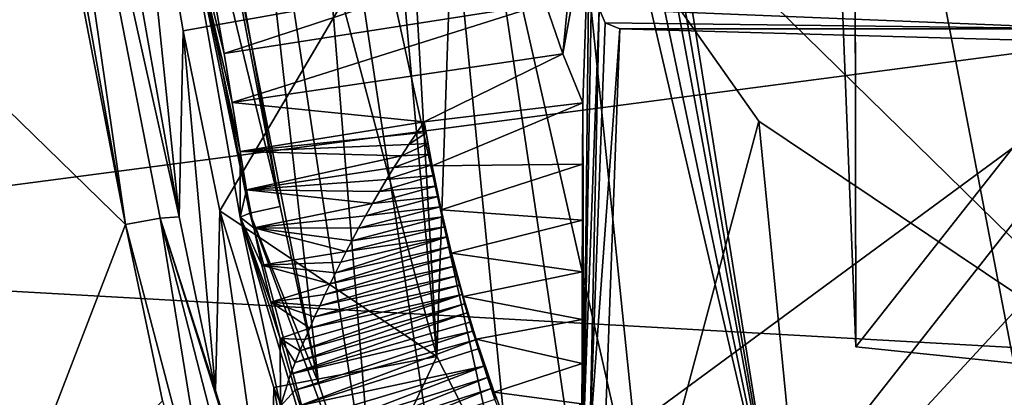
# Model space of a CAD drawing. Header units: millimetres. Extents: x -150 to 308, y -116 to 257.
# Tile 49 of 147: x 236.23 to 240.98, y 122.67 to 124.49. Entities that reach past the tile are written whole.
import ezdxf

# ---------------------------------------------------------------- set-up
doc = ezdxf.new("R2010")
doc.units = ezdxf.units.MM
doc.header["$LTSCALE"] = 81.481481
for name, color, linetype in [('147', 7, 'CONTINUOUS'), ('150', 7, 'CONTINUOUS'), ('151', 7, 'CONTINUOUS'), ('186', 7, 'CONTINUOUS'), ('187', 7, 'CONTINUOUS'), ('188', 7, 'CONTINUOUS'), ('228', 7, 'CONTINUOUS'), ('230', 7, 'CONTINUOUS'), ('249', 7, 'CONTINUOUS'), ('259', 7, 'CONTINUOUS'), ('263', 7, 'CONTINUOUS'), ('415', 7, 'CONTINUOUS'), ('500', 7, 'CONTINUOUS'), ('501', 7, 'CONTINUOUS'), ('508', 7, 'CONTINUOUS'), ('509', 7, 'CONTINUOUS'), ('512', 7, 'CONTINUOUS'), ('513', 7, 'CONTINUOUS'), ('514', 7, 'CONTINUOUS'), ('516', 7, 'CONTINUOUS'), ('517', 7, 'CONTINUOUS'), ('518', 7, 'CONTINUOUS'), ('519', 7, 'CONTINUOUS'), ('524', 7, 'CONTINUOUS'), ('525', 7, 'CONTINUOUS'), ('538', 7, 'CONTINUOUS'), ('576', 7, 'CONTINUOUS')]:
    doc.layers.add(name, color=color, linetype=linetype)

msp = doc.modelspace()

# ---------------------------------------------------------------- linework, layer by layer
at = {"layer": '147', "linetype": 'CONTINUOUS'}
for points in [[(236.0994, 126.8227, -33.0587), (235.7939, 124.4311, -33.4684), (236.4416, 125.2075, -32.9804), (236.0994, 126.8227, -33.0587)], [(236.4416, 125.2075, -32.9804), (235.7939, 124.4311, -33.4684), (236.7435, 123.506, -32.8866), (236.4416, 125.2075, -32.9804)], [(235.7939, 124.4311, -33.4684), (236.09, 121.809, -33.3729), (236.7435, 123.506, -32.8866), (235.7939, 124.4311, -33.4684)], [(236.7435, 123.506, -32.8866), (236.09, 121.809, -33.3729), (236.9221, 122.6544, -32.8041), (236.7435, 123.506, -32.8866)]]:
    msp.add_3dface(points, dxfattribs=at)
at = {"layer": '150', "linetype": 'CONTINUOUS'}
for points in [[(236.7435, 123.506, -32.8866), (237.1932, 121.7887, -32.6519), (236.9106, 123.5367, -32.8801), (236.7435, 123.506, -32.8866)], [(237.0017, 123.5425, -33.023), (236.9106, 123.5367, -32.8801), (237.1764, 122.7042, -32.9365), (237.0017, 123.5425, -33.023)], [(237.1932, 121.7887, -32.6519), (237.3465, 121.8449, -32.6491), (236.9106, 123.5367, -32.8801), (237.1932, 121.7887, -32.6519)], [(237.3465, 121.8449, -32.6491), (237.4403, 121.8516, -32.7816), (236.9106, 123.5367, -32.8801), (237.3465, 121.8449, -32.6491)], [(236.9106, 123.5367, -32.8801), (237.4403, 121.8516, -32.7816), (237.1764, 122.7042, -32.9365), (236.9106, 123.5367, -32.8801)], [(237.1932, 121.7887, -32.6519), (236.7435, 123.506, -32.8866), (236.9221, 122.6544, -32.8041), (237.1932, 121.7887, -32.6519)]]:
    msp.add_3dface(points, dxfattribs=at)
at = {"layer": '151', "linetype": 'CONTINUOUS'}
for points in [[(236.0994, 126.8227, -33.0587), (236.7435, 123.506, -32.8866), (236.2598, 126.8691, -33.0496), (236.0994, 126.8227, -33.0587)], [(236.7435, 123.506, -32.8866), (236.9106, 123.5367, -32.8801), (236.2598, 126.8691, -33.0496), (236.7435, 123.506, -32.8866)], [(236.9106, 123.5367, -32.8801), (237.0017, 123.5425, -33.023), (236.2598, 126.8691, -33.0496), (236.9106, 123.5367, -32.8801)], [(236.2598, 126.8691, -33.0496), (237.0017, 123.5425, -33.023), (236.7017, 125.2392, -33.1145), (236.2598, 126.8691, -33.0496)], [(236.0994, 126.8227, -33.0587), (236.4416, 125.2075, -32.9804), (236.7435, 123.506, -32.8866), (236.0994, 126.8227, -33.0587)]]:
    msp.add_3dface(points, dxfattribs=at)
at = {"layer": '186', "linetype": 'CONTINUOUS'}
for points in [[(237.4403, 121.8516, -32.7816), (237.7627, 121.0704, -32.5863), (237.4588, 122.7191, -36.4248), (237.4403, 121.8516, -32.7816)], [(237.4588, 122.7191, -36.4248), (237.7627, 121.0704, -32.5863), (237.7906, 121.9107, -36.1929), (237.4588, 122.7191, -36.4248)]]:
    msp.add_3dface(points, dxfattribs=at)
at = {"layer": '187', "linetype": 'CONTINUOUS'}
for points in [[(237.0017, 123.5425, -33.023), (237.1764, 122.7042, -32.9365), (237.0215, 124.4401, -36.8037), (237.0017, 123.5425, -33.023)], [(237.0215, 124.4401, -36.8037), (237.1764, 122.7042, -32.9365), (237.1984, 123.5719, -36.6298), (237.0215, 124.4401, -36.8037)], [(237.1764, 122.7042, -32.9365), (237.4403, 121.8516, -32.7816), (237.1984, 123.5719, -36.6298), (237.1764, 122.7042, -32.9365)], [(237.4403, 121.8516, -32.7816), (237.4588, 122.7191, -36.4248), (237.1984, 123.5719, -36.6298), (237.4403, 121.8516, -32.7816)]]:
    msp.add_3dface(points, dxfattribs=at)
at = {"layer": '188', "linetype": 'CONTINUOUS'}
for points in [[(236.7017, 125.2392, -33.1145), (237.0017, 123.5425, -33.023), (236.7373, 126.102, -37.0639), (236.7017, 125.2392, -33.1145)], [(237.0017, 123.5425, -33.023), (237.0215, 124.4401, -36.8037), (236.7373, 126.102, -37.0639), (237.0017, 123.5425, -33.023)]]:
    msp.add_3dface(points, dxfattribs=at)
at = {"layer": '228', "linetype": 'CONTINUOUS'}
for points in [[(233.472, 123.337, -52.8207), (233.1409, 126.5159, -52.8074), (250.1192, 125.5284, -55.1475), (233.472, 123.337, -52.8207)], [(233.472, 123.337, -52.8207), (250.1192, 125.5284, -55.1475), (250.1178, 122.4014, -55.1855), (233.472, 123.337, -52.8207)]]:
    msp.add_3dface(points, dxfattribs=at)
at = {"layer": '230', "linetype": 'CONTINUOUS'}
for points in [[(233.6536, 119.728, -52.8363), (233.472, 123.337, -52.8207), (250.0005, 118.8276, -55.2137), (233.6536, 119.728, -52.8363)], [(233.472, 123.337, -52.8207), (250.1178, 122.4014, -55.1855), (250.0005, 118.8276, -55.2137), (233.472, 123.337, -52.8207)]]:
    msp.add_3dface(points, dxfattribs=at)
at = {"layer": '249', "linetype": 'CONTINUOUS'}
for points in [[(236.7373, 126.102, -37.0639), (237.0215, 124.4401, -36.8037), (237.7892, 124.5765, -36.8283), (236.7373, 126.102, -37.0639)], [(237.0215, 124.4401, -36.8037), (237.1984, 123.5719, -36.6298), (237.7892, 124.5765, -36.8283), (237.0215, 124.4401, -36.8037)], [(237.7892, 124.5765, -36.8283), (237.1984, 123.5719, -36.6298), (238.2436, 122.8694, -36.4636), (237.7892, 124.5765, -36.8283)], [(237.1984, 123.5719, -36.6298), (237.4588, 122.7191, -36.4248), (238.2436, 122.8694, -36.4636), (237.1984, 123.5719, -36.6298)], [(237.4588, 122.7191, -36.4248), (237.7906, 121.9107, -36.1929), (238.2436, 122.8694, -36.4636), (237.4588, 122.7191, -36.4248)], [(238.2436, 122.8694, -36.4636), (237.7906, 121.9107, -36.1929), (239.0638, 121.2622, -35.9758), (238.2436, 122.8694, -36.4636)]]:
    msp.add_3dface(points, dxfattribs=at)
at = {"layer": '259', "linetype": 'CONTINUOUS'}
for points in [[(237.7892, 124.5765, -36.8283), (238.2436, 122.8694, -36.4636), (237.7892, 127.9038, -50.904), (237.7892, 124.5765, -36.8283)], [(237.7892, 127.9038, -50.904), (238.2436, 122.8694, -36.4636), (238.0104, 126.9523, -50.9433), (237.7892, 127.9038, -50.904)], [(238.0104, 126.9523, -50.9433), (238.2436, 122.8694, -36.4636), (238.3536, 126.051, -51.006), (238.0104, 126.9523, -50.9433)], [(238.2436, 122.8694, -36.4636), (239.0638, 121.2622, -35.9758), (238.3536, 126.051, -51.006), (238.2436, 122.8694, -36.4636)], [(238.3536, 126.051, -51.006), (239.0638, 121.2622, -35.9758), (239.7958, 124.0047, -51.2708), (238.3536, 126.051, -51.006)], [(239.0638, 121.2622, -35.9758), (240.202, 119.8706, -35.3999), (239.7958, 124.0047, -51.2708), (239.0638, 121.2622, -35.9758)], [(239.7958, 124.0047, -51.2708), (240.202, 119.8706, -35.3999), (241.8454, 122.6296, -51.6026), (239.7958, 124.0047, -51.2708)]]:
    msp.add_3dface(points, dxfattribs=at)
at = {"layer": '263', "linetype": 'CONTINUOUS'}
for points in [[(238.3536, 126.051, -51.006), (239.7958, 124.0047, -51.2708), (241.8454, 122.6296, -51.6026), (238.3536, 126.051, -51.006)], [(238.3536, 126.051, -51.006), (241.8454, 122.6296, -51.6026), (250.0098, 122.3777, -52.1857), (238.3536, 126.051, -51.006)], [(250.0569, 125.479, -52.148), (238.3536, 126.051, -51.006), (250.0098, 122.3777, -52.1857), (250.0569, 125.479, -52.148)]]:
    msp.add_3dface(points, dxfattribs=at)
at = {"layer": '415', "linetype": 'CONTINUOUS'}
for points in [[(237.296, 123.8578, -34.1437), (237.3272, 123.6722, -34.1331), (237.296, 123.5414, -32.805), (237.296, 123.8578, -34.1437)], [(237.3272, 123.6722, -34.1331), (237.3623, 123.4892, -34.1224), (237.296, 123.5414, -32.805), (237.3272, 123.6722, -34.1331)], [(237.4433, 123.1311, -34.1004), (237.4891, 122.9562, -34.0892), (237.296, 123.5414, -32.805), (237.4433, 123.1311, -34.1004)], [(237.296, 123.5414, -32.805), (237.4891, 122.9562, -34.0892), (237.4906, 122.63, -32.7328), (237.296, 123.5414, -32.805)], [(237.401, 123.3088, -34.1115), (237.4433, 123.1311, -34.1004), (237.296, 123.5414, -32.805), (237.401, 123.3088, -34.1115)], [(237.3623, 123.4892, -34.1224), (237.401, 123.3088, -34.1115), (237.296, 123.5414, -32.805), (237.3623, 123.4892, -34.1224)], [(237.4891, 122.9562, -34.0892), (237.5384, 122.7839, -34.078), (237.4906, 122.63, -32.7328), (237.4891, 122.9562, -34.0892)], [(237.5384, 122.7839, -34.078), (237.5618, 122.7066, -34.0697), (237.4906, 122.63, -32.7328), (237.5384, 122.7839, -34.078)], [(237.5618, 122.7066, -34.0697), (237.5845, 122.6331, -34.0615), (237.4906, 122.63, -32.7328), (237.5618, 122.7066, -34.0697)]]:
    msp.add_3dface(points, dxfattribs=at)
at = {"layer": '500', "linetype": 'CONTINUOUS'}
for points in [[(236.7381, 126.7023, -32.7619), (236.6944, 126.6828, -32.9722), (237.3424, 123.5604, -32.5978), (236.7381, 126.7023, -32.7619)], [(237.489, 123.5923, -32.4444), (236.7381, 126.7023, -32.7619), (237.3424, 123.5604, -32.5978), (237.489, 123.5923, -32.4444)], [(236.7381, 126.7023, -32.7619), (237.489, 123.5923, -32.4444), (237.2112, 125.1592, -32.5296), (236.7381, 126.7023, -32.7619)], [(237.3424, 123.5604, -32.5978), (236.6944, 126.6828, -32.9722), (237.0192, 125.1193, -32.8924), (237.3424, 123.5604, -32.5978)], [(237.296, 123.5414, -32.805), (237.3424, 123.5604, -32.5978), (237.0192, 125.1193, -32.8924), (237.296, 123.5414, -32.805)]]:
    msp.add_3dface(points, dxfattribs=at)
at = {"layer": '501', "linetype": 'CONTINUOUS'}
for points in [[(237.2212, 126.7435, -32.4101), (236.8814, 126.7416, -32.607), (237.6737, 122.7395, -32.3625), (237.2212, 126.7435, -32.4101)], [(237.489, 123.5923, -32.4444), (236.8814, 126.7416, -32.607), (237.2112, 125.1592, -32.5296), (237.489, 123.5923, -32.4444)], [(236.8814, 126.7416, -32.607), (237.489, 123.5923, -32.4444), (237.6737, 122.7395, -32.3625), (236.8814, 126.7416, -32.607)], [(237.5639, 126.7453, -32.2184), (237.2212, 126.7435, -32.4101), (237.9577, 121.8932, -32.2127), (237.5639, 126.7453, -32.2184)], [(237.9577, 121.8932, -32.2127), (237.2212, 126.7435, -32.4101), (237.6737, 122.7395, -32.3625), (237.9577, 121.8932, -32.2127)], [(238.1585, 126.7484, -31.9016), (237.5639, 126.7453, -32.2184), (238.6343, 121.8831, -31.8427), (238.1585, 126.7484, -31.9016)], [(238.6343, 121.8831, -31.8427), (237.5639, 126.7453, -32.2184), (238.2944, 121.8881, -32.0251), (238.6343, 121.8831, -31.8427)], [(238.2944, 121.8881, -32.0251), (237.5639, 126.7453, -32.2184), (237.9577, 121.8932, -32.2127), (238.2944, 121.8881, -32.0251)], [(238.7615, 126.7513, -31.6003), (238.1585, 126.7484, -31.9016), (239.2629, 121.8743, -31.5231), (238.7615, 126.7513, -31.6003)], [(239.2629, 121.8743, -31.5231), (238.1585, 126.7484, -31.9016), (238.6343, 121.8831, -31.8427), (239.2629, 121.8743, -31.5231)], [(238.8806, 126.7518, -31.5431), (238.7615, 126.7513, -31.6003), (239.9002, 121.8661, -31.2219), (238.8806, 126.7518, -31.5431)], [(239.9002, 121.8661, -31.2219), (238.7615, 126.7513, -31.6003), (239.2629, 121.8743, -31.5231), (239.9002, 121.8661, -31.2219)], [(239, 126.7524, -31.4864), (238.8806, 126.7518, -31.5431), (239.9002, 121.8661, -31.2219), (239, 126.7524, -31.4864)], [(239.0613, 126.7526, -31.4577), (239, 126.7524, -31.4864), (239.9002, 121.8661, -31.2219), (239.0613, 126.7526, -31.4577)], [(239.1227, 126.7529, -31.429), (239.0613, 126.7526, -31.4577), (239.9002, 121.8661, -31.2219), (239.1227, 126.7529, -31.429)], [(244.4308, 126.7701, -29.6332), (239.1227, 126.7529, -31.429), (239.9002, 121.8661, -31.2219), (244.4308, 126.7701, -29.6332)], [(244.8431, 121.8209, -29.5819), (244.4308, 126.7701, -29.6332), (239.9002, 121.8661, -31.2219), (244.8431, 121.8209, -29.5819)]]:
    msp.add_3dface(points, dxfattribs=at)
at = {"layer": '508', "linetype": 'CONTINUOUS'}
for points in [[(237.3424, 123.5604, -32.5978), (237.296, 123.5414, -32.805), (237.8147, 121.8037, -32.3719), (237.3424, 123.5604, -32.5978)], [(237.489, 123.5923, -32.4444), (237.3424, 123.5604, -32.5978), (237.6737, 122.7395, -32.3625), (237.489, 123.5923, -32.4444)], [(237.3424, 123.5604, -32.5978), (237.9577, 121.8932, -32.2127), (237.6737, 122.7395, -32.3625), (237.3424, 123.5604, -32.5978)], [(237.9577, 121.8932, -32.2127), (237.3424, 123.5604, -32.5978), (237.8147, 121.8037, -32.3719), (237.9577, 121.8932, -32.2127)], [(237.296, 123.5414, -32.805), (237.4906, 122.63, -32.7328), (237.8147, 121.8037, -32.3719), (237.296, 123.5414, -32.805)]]:
    msp.add_3dface(points, dxfattribs=at)
at = {"layer": '509', "linetype": 'CONTINUOUS'}
for points in [[(237.296, 123.8578, -34.1437), (237.296, 123.5414, -32.805), (237.0192, 125.1193, -32.8924), (237.296, 123.8578, -34.1437)], [(237.296, 123.8578, -34.1437), (237.0192, 125.1193, -32.8924), (237.2576, 124.0947, -34.1569), (237.296, 123.8578, -34.1437)], [(237.2576, 124.0947, -34.1569), (237.0192, 125.1193, -32.8924), (237.2182, 124.3313, -34.1698), (237.2576, 124.0947, -34.1569)], [(237.2182, 124.3313, -34.1698), (237.0192, 125.1193, -32.8924), (237.1777, 124.5675, -34.1826), (237.2182, 124.3313, -34.1698)]]:
    msp.add_3dface(points, dxfattribs=at)
at = {"layer": '512', "linetype": 'CONTINUOUS'}
for points in [[(237.2182, 124.3313, -34.1698), (237.1777, 124.5675, -34.1826), (238.7004, 124.8188, -34.1203), (237.2182, 124.3313, -34.1698)], [(238.7686, 124.5711, -34.1082), (237.2182, 124.3313, -34.1698), (238.7004, 124.8188, -34.1203), (238.7686, 124.5711, -34.1082)], [(237.2576, 124.0947, -34.1569), (237.2182, 124.3313, -34.1698), (238.7686, 124.5711, -34.1082), (237.2576, 124.0947, -34.1569)], [(238.8511, 124.3286, -34.0946), (237.2576, 124.0947, -34.1569), (238.7686, 124.5711, -34.1082), (238.8511, 124.3286, -34.0946)], [(238.1838, 124.0013, -34.1098), (237.2576, 124.0947, -34.1569), (238.8511, 124.3286, -34.0946), (238.1838, 124.0013, -34.1098)], [(238.9474, 124.092, -34.0793), (238.1838, 124.0013, -34.1098), (238.8511, 124.3286, -34.0946), (238.9474, 124.092, -34.0793)], [(237.296, 123.8578, -34.1437), (237.2576, 124.0947, -34.1569), (238.1838, 124.0013, -34.1098), (237.296, 123.8578, -34.1437)], [(238.221, 123.7886, -34.0987), (238.1838, 124.0013, -34.1098), (238.9474, 124.092, -34.0793), (238.221, 123.7886, -34.0987)], [(238.9467, 123.7975, -34.0674), (238.221, 123.7886, -34.0987), (238.9474, 124.092, -34.0793), (238.9467, 123.7975, -34.0674)], [(238.1464, 123.947, -34.1091), (237.296, 123.8578, -34.1437), (238.1838, 124.0013, -34.1098), (238.1464, 123.947, -34.1091)], [(238.1095, 123.8921, -34.1083), (237.296, 123.8578, -34.1437), (238.1464, 123.947, -34.1091), (238.1095, 123.8921, -34.1083)], [(238.0732, 123.8364, -34.1074), (237.296, 123.8578, -34.1437), (238.1095, 123.8921, -34.1083), (238.0732, 123.8364, -34.1074)], [(237.3272, 123.6722, -34.1331), (237.296, 123.8578, -34.1437), (238.0732, 123.8364, -34.1074), (237.3272, 123.6722, -34.1331)], [(238.0374, 123.7801, -34.1065), (237.3272, 123.6722, -34.1331), (238.0732, 123.8364, -34.1074), (238.0374, 123.7801, -34.1065)], [(238.2647, 123.5771, -34.0871), (238.221, 123.7886, -34.0987), (238.9467, 123.7975, -34.0674), (238.2647, 123.5771, -34.0871)], [(238.946, 123.5263, -34.0559), (238.2647, 123.5771, -34.0871), (238.9467, 123.7975, -34.0674), (238.946, 123.5263, -34.0559)], [(238.0022, 123.723, -34.1054), (237.3272, 123.6722, -34.1331), (238.0374, 123.7801, -34.1065), (238.0022, 123.723, -34.1054)], [(237.9675, 123.6653, -34.1042), (237.3272, 123.6722, -34.1331), (238.0022, 123.723, -34.1054), (237.9675, 123.6653, -34.1042)], [(237.3623, 123.4892, -34.1224), (237.3272, 123.6722, -34.1331), (237.9333, 123.6068, -34.103), (237.3623, 123.4892, -34.1224)], [(237.9333, 123.6068, -34.103), (237.3272, 123.6722, -34.1331), (237.9675, 123.6653, -34.1042), (237.9333, 123.6068, -34.103)], [(237.8997, 123.5476, -34.1017), (237.3623, 123.4892, -34.1224), (237.9333, 123.6068, -34.103), (237.8997, 123.5476, -34.1017)], [(238.3147, 123.3671, -34.0751), (238.2647, 123.5771, -34.0871), (238.946, 123.5263, -34.0559), (238.3147, 123.3671, -34.0751)], [(237.8666, 123.4877, -34.1002), (237.3623, 123.4892, -34.1224), (237.8997, 123.5476, -34.1017), (237.8666, 123.4877, -34.1002)], [(238.9454, 123.2767, -34.045), (238.3147, 123.3671, -34.0751), (238.946, 123.5263, -34.0559), (238.9454, 123.2767, -34.045)], [(237.401, 123.3088, -34.1115), (237.3623, 123.4892, -34.1224), (237.8073, 123.376, -34.0973), (237.401, 123.3088, -34.1115)], [(237.8073, 123.376, -34.0973), (237.3623, 123.4892, -34.1224), (237.834, 123.427, -34.0987), (237.8073, 123.376, -34.0973)], [(237.834, 123.427, -34.0987), (237.3623, 123.4892, -34.1224), (237.8666, 123.4877, -34.1002), (237.834, 123.427, -34.0987)], [(237.7809, 123.3245, -34.0959), (237.401, 123.3088, -34.1115), (237.8073, 123.376, -34.0973), (237.7809, 123.3245, -34.0959)], [(238.3709, 123.1588, -34.0629), (238.3147, 123.3671, -34.0751), (238.9454, 123.2767, -34.045), (238.3709, 123.1588, -34.0629)], [(237.755, 123.2725, -34.0944), (237.401, 123.3088, -34.1115), (237.7809, 123.3245, -34.0959), (237.755, 123.2725, -34.0944)], [(237.4433, 123.1311, -34.1004), (237.401, 123.3088, -34.1115), (237.7294, 123.2201, -34.0928), (237.4433, 123.1311, -34.1004)], [(237.7294, 123.2201, -34.0928), (237.401, 123.3088, -34.1115), (237.755, 123.2725, -34.0944), (237.7294, 123.2201, -34.0928)], [(238.9449, 123.0468, -34.0346), (238.3709, 123.1588, -34.0629), (238.9454, 123.2767, -34.045), (238.9449, 123.0468, -34.0346)], [(237.7043, 123.1672, -34.0912), (237.4433, 123.1311, -34.1004), (237.7294, 123.2201, -34.0928), (237.7043, 123.1672, -34.0912)], [(237.6795, 123.1139, -34.0895), (237.4433, 123.1311, -34.1004), (237.7043, 123.1672, -34.0912), (237.6795, 123.1139, -34.0895)], [(237.4891, 122.9562, -34.0892), (237.4433, 123.1311, -34.1004), (237.6311, 123.0059, -34.0859), (237.4891, 122.9562, -34.0892)], [(237.6311, 123.0059, -34.0859), (237.4433, 123.1311, -34.1004), (237.6551, 123.0601, -34.0878), (237.6311, 123.0059, -34.0859)], [(237.6551, 123.0601, -34.0878), (237.4433, 123.1311, -34.1004), (237.6795, 123.1139, -34.0895), (237.6551, 123.0601, -34.0878)], [(238.4334, 122.9524, -34.0505), (238.3709, 123.1588, -34.0629), (238.9449, 123.0468, -34.0346), (238.4334, 122.9524, -34.0505)], [(238.9444, 122.835, -34.0247), (238.4334, 122.9524, -34.0505), (238.9449, 123.0468, -34.0346), (238.9444, 122.835, -34.0247)], [(237.6075, 122.9511, -34.084), (237.4891, 122.9562, -34.0892), (237.6311, 123.0059, -34.0859), (237.6075, 122.9511, -34.084)], [(237.5384, 122.7839, -34.078), (237.4891, 122.9562, -34.0892), (237.5614, 122.8402, -34.08), (237.5384, 122.7839, -34.078)], [(237.5614, 122.8402, -34.08), (237.4891, 122.9562, -34.0892), (237.5842, 122.8959, -34.082), (237.5614, 122.8402, -34.08)], [(237.5842, 122.8959, -34.082), (237.4891, 122.9562, -34.0892), (237.6075, 122.9511, -34.084), (237.5842, 122.8959, -34.082)], [(238.5202, 122.6974, -34.0346), (238.4334, 122.9524, -34.0505), (238.9444, 122.835, -34.0247), (238.5202, 122.6974, -34.0346)], [(238.9439, 122.6398, -34.0153), (238.5202, 122.6974, -34.0346), (238.9444, 122.835, -34.0247), (238.9439, 122.6398, -34.0153)], [(238.6164, 122.4459, -34.0179), (238.5202, 122.6974, -34.0346), (238.9439, 122.6398, -34.0153), (238.6164, 122.4459, -34.0179)]]:
    msp.add_3dface(points, dxfattribs=at)
at = {"layer": '513', "linetype": 'CONTINUOUS'}
for points in [[(238.1464, 123.947, -34.1091), (238.1838, 124.0013, -34.1098), (238.1924, 123.9485, -34.107), (238.1464, 123.947, -34.1091)], [(238.1095, 123.8921, -34.1083), (238.1464, 123.947, -34.1091), (238.1924, 123.9485, -34.107), (238.1095, 123.8921, -34.1083)], [(238.2014, 123.8961, -34.1039), (238.1095, 123.8921, -34.1083), (238.1924, 123.9485, -34.107), (238.2014, 123.8961, -34.1039)], [(238.0732, 123.8364, -34.1074), (238.1095, 123.8921, -34.1083), (238.2014, 123.8961, -34.1039), (238.0732, 123.8364, -34.1074)], [(238.2106, 123.8442, -34.1006), (238.0732, 123.8364, -34.1074), (238.2014, 123.8961, -34.1039), (238.2106, 123.8442, -34.1006)], [(238.0374, 123.7801, -34.1065), (238.0732, 123.8364, -34.1074), (238.2106, 123.8442, -34.1006), (238.0374, 123.7801, -34.1065)], [(238.2201, 123.7928, -34.097), (238.0374, 123.7801, -34.1065), (238.2106, 123.8442, -34.1006), (238.2201, 123.7928, -34.097)], [(238.0022, 123.723, -34.1054), (238.0374, 123.7801, -34.1065), (238.2201, 123.7928, -34.097), (238.0022, 123.723, -34.1054)], [(238.2299, 123.7418, -34.0932), (238.0022, 123.723, -34.1054), (238.2201, 123.7928, -34.097), (238.2299, 123.7418, -34.0932)], [(237.9675, 123.6653, -34.1042), (238.0022, 123.723, -34.1054), (238.2299, 123.7418, -34.0932), (237.9675, 123.6653, -34.1042)], [(238.24, 123.6913, -34.0892), (237.9675, 123.6653, -34.1042), (238.2299, 123.7418, -34.0932), (238.24, 123.6913, -34.0892)], [(237.9333, 123.6068, -34.103), (237.9675, 123.6653, -34.1042), (238.24, 123.6913, -34.0892), (237.9333, 123.6068, -34.103)], [(238.2503, 123.6413, -34.085), (237.9333, 123.6068, -34.103), (238.24, 123.6913, -34.0892), (238.2503, 123.6413, -34.085)], [(237.8997, 123.5476, -34.1017), (237.9333, 123.6068, -34.103), (238.2503, 123.6413, -34.085), (237.8997, 123.5476, -34.1017)], [(238.2609, 123.5917, -34.0805), (237.8997, 123.5476, -34.1017), (238.2503, 123.6413, -34.085), (238.2609, 123.5917, -34.0805)], [(237.8666, 123.4877, -34.1002), (237.8997, 123.5476, -34.1017), (238.2609, 123.5917, -34.0805), (237.8666, 123.4877, -34.1002)], [(238.2718, 123.5426, -34.0759), (237.8666, 123.4877, -34.1002), (238.2609, 123.5917, -34.0805), (238.2718, 123.5426, -34.0759)], [(237.834, 123.427, -34.0987), (237.8666, 123.4877, -34.1002), (238.2718, 123.5426, -34.0759), (237.834, 123.427, -34.0987)], [(238.2828, 123.494, -34.0711), (237.834, 123.427, -34.0987), (238.2718, 123.5426, -34.0759), (238.2828, 123.494, -34.0711)], [(237.8073, 123.376, -34.0973), (237.834, 123.427, -34.0987), (238.2828, 123.494, -34.0711), (237.8073, 123.376, -34.0973)], [(238.2941, 123.4459, -34.0661), (237.8073, 123.376, -34.0973), (238.2828, 123.494, -34.0711), (238.2941, 123.4459, -34.0661)], [(237.755, 123.2725, -34.0944), (237.7809, 123.3245, -34.0959), (238.2941, 123.4459, -34.0661), (237.755, 123.2725, -34.0944)], [(238.3055, 123.3983, -34.0609), (237.755, 123.2725, -34.0944), (238.2941, 123.4459, -34.0661), (238.3055, 123.3983, -34.0609)], [(237.7809, 123.3245, -34.0959), (237.8073, 123.376, -34.0973), (238.2941, 123.4459, -34.0661), (237.7809, 123.3245, -34.0959)], [(237.7294, 123.2201, -34.0928), (237.755, 123.2725, -34.0944), (238.3055, 123.3983, -34.0609), (237.7294, 123.2201, -34.0928)], [(238.3172, 123.3513, -34.0556), (237.7294, 123.2201, -34.0928), (238.3055, 123.3983, -34.0609), (238.3172, 123.3513, -34.0556)], [(237.7043, 123.1672, -34.0912), (237.7294, 123.2201, -34.0928), (238.3172, 123.3513, -34.0556), (237.7043, 123.1672, -34.0912)], [(238.329, 123.3047, -34.0501), (237.7043, 123.1672, -34.0912), (238.3172, 123.3513, -34.0556), (238.329, 123.3047, -34.0501)], [(237.6795, 123.1139, -34.0895), (237.7043, 123.1672, -34.0912), (238.329, 123.3047, -34.0501), (237.6795, 123.1139, -34.0895)], [(238.3411, 123.2587, -34.0445), (237.6795, 123.1139, -34.0895), (238.329, 123.3047, -34.0501), (238.3411, 123.2587, -34.0445)], [(237.6551, 123.0601, -34.0878), (237.6795, 123.1139, -34.0895), (238.3411, 123.2587, -34.0445), (237.6551, 123.0601, -34.0878)], [(238.3533, 123.2131, -34.0387), (237.6551, 123.0601, -34.0878), (238.3411, 123.2587, -34.0445), (238.3533, 123.2131, -34.0387)], [(237.6311, 123.0059, -34.0859), (237.6551, 123.0601, -34.0878), (238.3533, 123.2131, -34.0387), (237.6311, 123.0059, -34.0859)], [(238.3656, 123.1679, -34.0327), (237.6311, 123.0059, -34.0859), (238.3533, 123.2131, -34.0387), (238.3656, 123.1679, -34.0327)], [(237.5842, 122.8959, -34.082), (237.6075, 122.9511, -34.084), (238.3656, 123.1679, -34.0327), (237.5842, 122.8959, -34.082)], [(238.3782, 123.1232, -34.0266), (237.5842, 122.8959, -34.082), (238.3656, 123.1679, -34.0327), (238.3782, 123.1232, -34.0266)], [(237.6075, 122.9511, -34.084), (237.6311, 123.0059, -34.0859), (238.3656, 123.1679, -34.0327), (237.6075, 122.9511, -34.084)], [(237.5614, 122.8402, -34.08), (237.5842, 122.8959, -34.082), (238.3782, 123.1232, -34.0266), (237.5614, 122.8402, -34.08)], [(238.3909, 123.0789, -34.0204), (237.5614, 122.8402, -34.08), (238.3782, 123.1232, -34.0266), (238.3909, 123.0789, -34.0204)], [(237.5384, 122.7839, -34.078), (237.5614, 122.8402, -34.08), (238.3909, 123.0789, -34.0204), (237.5384, 122.7839, -34.078)], [(238.4037, 123.035, -34.0141), (237.5384, 122.7839, -34.078), (238.3909, 123.0789, -34.0204), (238.4037, 123.035, -34.0141)], [(238.4168, 122.9916, -34.0076), (237.5384, 122.7839, -34.078), (238.4037, 123.035, -34.0141), (238.4168, 122.9916, -34.0076)], [(237.5618, 122.7066, -34.0697), (237.5384, 122.7839, -34.078), (238.4168, 122.9916, -34.0076), (237.5618, 122.7066, -34.0697)], [(238.4299, 122.9486, -34.001), (237.5618, 122.7066, -34.0697), (238.4168, 122.9916, -34.0076), (238.4299, 122.9486, -34.001)], [(237.5845, 122.6331, -34.0615), (237.5618, 122.7066, -34.0697), (238.4299, 122.9486, -34.001), (237.5845, 122.6331, -34.0615)], [(238.4432, 122.9061, -33.9943), (237.5845, 122.6331, -34.0615), (238.4299, 122.9486, -34.001), (238.4432, 122.9061, -33.9943)], [(238.4701, 122.8224, -33.9806), (237.5845, 122.6331, -34.0615), (238.4432, 122.9061, -33.9943), (238.4701, 122.8224, -33.9806)], [(237.6069, 122.5636, -34.0532), (237.5845, 122.6331, -34.0615), (238.4701, 122.8224, -33.9806), (237.6069, 122.5636, -34.0532)], [(237.6287, 122.4977, -34.045), (237.6069, 122.5636, -34.0532), (238.4701, 122.8224, -33.9806), (237.6287, 122.4977, -34.045)], [(238.488, 122.7683, -33.9713), (237.6287, 122.4977, -34.045), (238.4701, 122.8224, -33.9806), (238.488, 122.7683, -33.9713)], [(237.65, 122.4352, -34.037), (237.6287, 122.4977, -34.045), (238.488, 122.7683, -33.9713), (237.65, 122.4352, -34.037)], [(238.5061, 122.7149, -33.9619), (237.65, 122.4352, -34.037), (238.488, 122.7683, -33.9713), (238.5061, 122.7149, -33.9619)], [(237.6707, 122.3758, -34.029), (237.65, 122.4352, -34.037), (238.5061, 122.7149, -33.9619), (237.6707, 122.3758, -34.029)], [(238.5244, 122.6621, -33.9523), (237.6707, 122.3758, -34.029), (238.5061, 122.7149, -33.9619), (238.5244, 122.6621, -33.9523)]]:
    msp.add_3dface(points, dxfattribs=at)
at = {"layer": '514', "linetype": 'CONTINUOUS'}
for points in [[(238.1838, 124.0013, -34.1098), (238.221, 123.7886, -34.0987), (238.1924, 123.9485, -34.107), (238.1838, 124.0013, -34.1098)], [(238.221, 123.7886, -34.0987), (238.2014, 123.8961, -34.1039), (238.1924, 123.9485, -34.107), (238.221, 123.7886, -34.0987)], [(238.221, 123.7886, -34.0987), (238.2106, 123.8442, -34.1006), (238.2014, 123.8961, -34.1039), (238.221, 123.7886, -34.0987)], [(238.221, 123.7886, -34.0987), (238.2201, 123.7928, -34.097), (238.2106, 123.8442, -34.1006), (238.221, 123.7886, -34.0987)], [(238.221, 123.7886, -34.0987), (238.2299, 123.7418, -34.0932), (238.2201, 123.7928, -34.097), (238.221, 123.7886, -34.0987)], [(238.221, 123.7886, -34.0987), (238.2647, 123.5771, -34.0871), (238.2299, 123.7418, -34.0932), (238.221, 123.7886, -34.0987)], [(238.2647, 123.5771, -34.0871), (238.24, 123.6913, -34.0892), (238.2299, 123.7418, -34.0932), (238.2647, 123.5771, -34.0871)], [(238.2647, 123.5771, -34.0871), (238.2503, 123.6413, -34.085), (238.24, 123.6913, -34.0892), (238.2647, 123.5771, -34.0871)], [(238.2647, 123.5771, -34.0871), (238.2609, 123.5917, -34.0805), (238.2503, 123.6413, -34.085), (238.2647, 123.5771, -34.0871)], [(238.2647, 123.5771, -34.0871), (238.2718, 123.5426, -34.0759), (238.2609, 123.5917, -34.0805), (238.2647, 123.5771, -34.0871)], [(238.2647, 123.5771, -34.0871), (238.3147, 123.3671, -34.0751), (238.2718, 123.5426, -34.0759), (238.2647, 123.5771, -34.0871)], [(238.3147, 123.3671, -34.0751), (238.2828, 123.494, -34.0711), (238.2718, 123.5426, -34.0759), (238.3147, 123.3671, -34.0751)], [(238.3147, 123.3671, -34.0751), (238.2941, 123.4459, -34.0661), (238.2828, 123.494, -34.0711), (238.3147, 123.3671, -34.0751)], [(238.3147, 123.3671, -34.0751), (238.3055, 123.3983, -34.0609), (238.2941, 123.4459, -34.0661), (238.3147, 123.3671, -34.0751)], [(238.3147, 123.3671, -34.0751), (238.3172, 123.3513, -34.0556), (238.3055, 123.3983, -34.0609), (238.3147, 123.3671, -34.0751)], [(238.3147, 123.3671, -34.0751), (238.3709, 123.1588, -34.0629), (238.3172, 123.3513, -34.0556), (238.3147, 123.3671, -34.0751)], [(238.3709, 123.1588, -34.0629), (238.329, 123.3047, -34.0501), (238.3172, 123.3513, -34.0556), (238.3709, 123.1588, -34.0629)], [(238.3709, 123.1588, -34.0629), (238.3411, 123.2587, -34.0445), (238.329, 123.3047, -34.0501), (238.3709, 123.1588, -34.0629)], [(238.3709, 123.1588, -34.0629), (238.3533, 123.2131, -34.0387), (238.3411, 123.2587, -34.0445), (238.3709, 123.1588, -34.0629)], [(238.3709, 123.1588, -34.0629), (238.3656, 123.1679, -34.0327), (238.3533, 123.2131, -34.0387), (238.3709, 123.1588, -34.0629)], [(238.3709, 123.1588, -34.0629), (238.3782, 123.1232, -34.0266), (238.3656, 123.1679, -34.0327), (238.3709, 123.1588, -34.0629)], [(238.3709, 123.1588, -34.0629), (238.4334, 122.9524, -34.0505), (238.3782, 123.1232, -34.0266), (238.3709, 123.1588, -34.0629)], [(238.4334, 122.9524, -34.0505), (238.3909, 123.0789, -34.0204), (238.3782, 123.1232, -34.0266), (238.4334, 122.9524, -34.0505)], [(238.4334, 122.9524, -34.0505), (238.4037, 123.035, -34.0141), (238.3909, 123.0789, -34.0204), (238.4334, 122.9524, -34.0505)], [(238.4334, 122.9524, -34.0505), (238.4168, 122.9916, -34.0076), (238.4037, 123.035, -34.0141), (238.4334, 122.9524, -34.0505)], [(238.4334, 122.9524, -34.0505), (238.4299, 122.9486, -34.001), (238.4168, 122.9916, -34.0076), (238.4334, 122.9524, -34.0505)], [(238.4334, 122.9524, -34.0505), (238.4432, 122.9061, -33.9943), (238.4299, 122.9486, -34.001), (238.4334, 122.9524, -34.0505)], [(238.4334, 122.9524, -34.0505), (238.5202, 122.6974, -34.0346), (238.4432, 122.9061, -33.9943), (238.4334, 122.9524, -34.0505)], [(238.5202, 122.6974, -34.0346), (238.4701, 122.8224, -33.9806), (238.4432, 122.9061, -33.9943), (238.5202, 122.6974, -34.0346)], [(238.5202, 122.6974, -34.0346), (238.488, 122.7683, -33.9713), (238.4701, 122.8224, -33.9806), (238.5202, 122.6974, -34.0346)], [(238.5202, 122.6974, -34.0346), (238.5061, 122.7149, -33.9619), (238.488, 122.7683, -33.9713), (238.5202, 122.6974, -34.0346)], [(238.5202, 122.6974, -34.0346), (238.5244, 122.6621, -33.9523), (238.5061, 122.7149, -33.9619), (238.5202, 122.6974, -34.0346)], [(238.5202, 122.6974, -34.0346), (238.6164, 122.4459, -34.0179), (238.5244, 122.6621, -33.9523), (238.5202, 122.6974, -34.0346)]]:
    msp.add_3dface(points, dxfattribs=at)
at = {"layer": '516', "linetype": 'CONTINUOUS'}
for points in [[(238.9802, 125.0422, -37.7196), (239.0131, 125.9954, -41.37), (238.9529, 122.5434, -35.0962), (238.9802, 125.0422, -37.7196)], [(238.9529, 122.5434, -35.0962), (239.0131, 125.9954, -41.37), (239.0262, 124.5464, -43.2538), (238.9529, 122.5434, -35.0962)], [(238.9474, 124.092, -34.0793), (238.9802, 125.0422, -37.7196), (238.9529, 122.5434, -35.0962), (238.9474, 124.092, -34.0793)], [(238.952, 122.0448, -35.1049), (238.9467, 123.7975, -34.0674), (238.9474, 124.092, -34.0793), (238.952, 122.0448, -35.1049)], [(238.952, 122.0448, -35.1049), (238.9474, 124.092, -34.0793), (238.9529, 122.5434, -35.0962), (238.952, 122.0448, -35.1049)], [(238.952, 122.0448, -35.1049), (238.946, 123.5263, -34.0559), (238.9467, 123.7975, -34.0674), (238.952, 122.0448, -35.1049)], [(238.952, 122.0448, -35.1049), (238.9454, 123.2767, -34.045), (238.946, 123.5263, -34.0559), (238.952, 122.0448, -35.1049)], [(238.952, 122.0448, -35.1049), (238.9449, 123.0468, -34.0346), (238.9454, 123.2767, -34.045), (238.952, 122.0448, -35.1049)], [(238.952, 122.0448, -35.1049), (238.9444, 122.835, -34.0247), (238.9449, 123.0468, -34.0346), (238.952, 122.0448, -35.1049)], [(238.952, 122.0448, -35.1049), (238.9439, 122.6398, -34.0153), (238.9444, 122.835, -34.0247), (238.952, 122.0448, -35.1049)]]:
    msp.add_3dface(points, dxfattribs=at)
at = {"layer": '517', "linetype": 'CONTINUOUS'}
for points in [[(241.4, 124.4498, -43.2766), (239.0262, 124.5464, -43.2538), (239.4, 124.9109, -43.1676), (241.4, 124.4498, -43.2766)], [(241.4, 124.9109, -43.1676), (241.4, 124.4498, -43.2766), (239.4, 124.9109, -43.1676), (241.4, 124.9109, -43.1676)], [(239.0558, 124.4782, -43.2699), (239.0262, 124.5464, -43.2538), (241.4, 124.4498, -43.2766), (239.0558, 124.4782, -43.2699)], [(239.1262, 124.4498, -43.2766), (239.0558, 124.4782, -43.2699), (241.4, 124.4498, -43.2766), (239.1262, 124.4498, -43.2766)]]:
    msp.add_3dface(points, dxfattribs=at)
at = {"layer": '518', "linetype": 'CONTINUOUS'}
for points in [[(238.9529, 122.5434, -35.0962), (239.0262, 124.5464, -43.2538), (238.9813, 122.4675, -35.0807), (238.9529, 122.5434, -35.0962)], [(239.0262, 124.5464, -43.2538), (239.0558, 124.4782, -43.2699), (238.9813, 122.4675, -35.0807), (239.0262, 124.5464, -43.2538)], [(239.0558, 124.4782, -43.2699), (239.1262, 124.4498, -43.2766), (238.9813, 122.4675, -35.0807), (239.0558, 124.4782, -43.2699)], [(238.9813, 122.4675, -35.0807), (239.1262, 124.4498, -43.2766), (239.0522, 122.4265, -35.0392), (238.9813, 122.4675, -35.0807)]]:
    msp.add_3dface(points, dxfattribs=at)
at = {"layer": '519', "linetype": 'CONTINUOUS'}
for points in [[(239.0522, 122.4265, -35.0392), (239.1262, 124.4498, -43.2766), (241.7026, 124.3776, -42.9827), (239.0522, 122.4265, -35.0392)], [(239.1262, 124.4498, -43.2766), (241.4, 124.4498, -43.2766), (241.7026, 124.3776, -42.9827), (239.1262, 124.4498, -43.2766)], [(240.0607, 122.2888, -34.4785), (239.0522, 122.4265, -35.0392), (241.7026, 124.3776, -42.9827), (240.0607, 122.2888, -34.4785)], [(241.7979, 121.7717, -32.3735), (240.0607, 122.2888, -34.4785), (241.7026, 124.3776, -42.9827), (241.7979, 121.7717, -32.3735)]]:
    msp.add_3dface(points, dxfattribs=at)
at = {"layer": '524', "linetype": 'CONTINUOUS'}
for points in [[(241.0259, 122.8367, -32.6836), (240.2639, 122.9147, -33.0271), (240.2572, 126.8399, -32.8884), (241.0259, 122.8367, -32.6836)], [(240.2572, 126.8399, -32.8884), (240.2639, 122.9147, -33.0271), (240.2606, 124.8044, -32.9775), (240.2572, 126.8399, -32.8884)], [(245.0344, 126.8035, -31.344), (241.0259, 122.8367, -32.6836), (240.2572, 126.8399, -32.8884), (245.0344, 126.8035, -31.344)]]:
    msp.add_3dface(points, dxfattribs=at)
at = {"layer": '525', "linetype": 'CONTINUOUS'}
for points in [[(240.2639, 122.9147, -33.0271), (241.7175, 124.7598, -41.1483), (240.1979, 124.5916, -40.4082), (240.2639, 122.9147, -33.0271)], [(240.2639, 122.9147, -33.0271), (241.0259, 122.8367, -32.6836), (241.7175, 124.7598, -41.1483), (240.2639, 122.9147, -33.0271)]]:
    msp.add_3dface(points, dxfattribs=at)
at = {"layer": '538', "linetype": 'CONTINUOUS'}
msp.add_3dface([(240.2606, 124.8044, -32.9775), (240.2639, 122.9147, -33.0271), (240.1979, 124.5916, -40.4082), (240.2606, 124.8044, -32.9775)], dxfattribs=at)
at = {"layer": '576', "linetype": 'CONTINUOUS'}
for points in [[(238.8511, 124.3286, -34.0946), (238.7686, 124.5711, -34.1082), (239.0131, 125.9954, -41.37), (238.8511, 124.3286, -34.0946)], [(238.8511, 124.3286, -34.0946), (239.0131, 125.9954, -41.37), (238.9802, 125.0422, -37.7196), (238.8511, 124.3286, -34.0946)], [(238.9474, 124.092, -34.0793), (238.8511, 124.3286, -34.0946), (238.9802, 125.0422, -37.7196), (238.9474, 124.092, -34.0793)]]:
    msp.add_3dface(points, dxfattribs=at)

doc.saveas('drawing.dxf')
